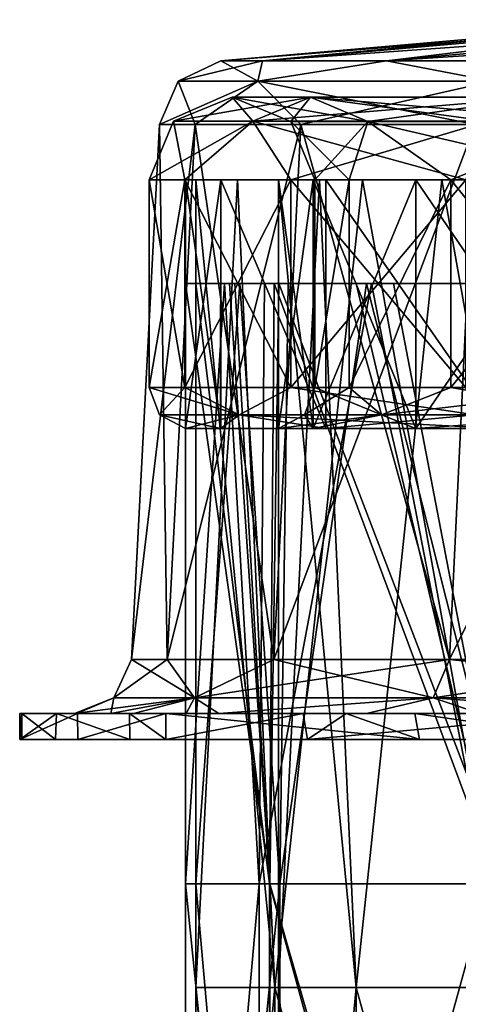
# Model space of a CAD drawing. Extents: x -207 to 207, y 0 to 988.
# Tile 43 of 144: x -207 to -186, y 527 to 574. Entities that reach past the tile are written whole.
import ezdxf

# ---------------------------------------------------------------- set-up
doc = ezdxf.new("R2010")
doc.units = 0
doc.header["$LTSCALE"] = 127.314815
for name, color, linetype in [('651', 7, 'CONTINUOUS'), ('652', 7, 'CONTINUOUS'), ('653', 7, 'CONTINUOUS'), ('654', 7, 'CONTINUOUS'), ('655', 7, 'CONTINUOUS'), ('656', 7, 'CONTINUOUS'), ('657', 7, 'CONTINUOUS'), ('658', 7, 'CONTINUOUS'), ('659', 7, 'CONTINUOUS'), ('660', 7, 'CONTINUOUS'), ('661', 7, 'CONTINUOUS'), ('662', 7, 'CONTINUOUS'), ('693', 7, 'CONTINUOUS'), ('694', 7, 'CONTINUOUS'), ('695', 7, 'CONTINUOUS'), ('697', 7, 'CONTINUOUS'), ('698', 7, 'CONTINUOUS'), ('714', 7, 'CONTINUOUS'), ('715', 7, 'CONTINUOUS'), ('716', 7, 'CONTINUOUS'), ('717', 7, 'CONTINUOUS'), ('718', 7, 'CONTINUOUS'), ('719', 7, 'CONTINUOUS'), ('720', 7, 'CONTINUOUS'), ('721', 7, 'CONTINUOUS'), ('722', 7, 'CONTINUOUS'), ('723', 7, 'CONTINUOUS'), ('724', 7, 'CONTINUOUS'), ('725', 7, 'CONTINUOUS'), ('726', 7, 'CONTINUOUS'), ('727', 7, 'CONTINUOUS'), ('728', 7, 'CONTINUOUS'), ('729', 7, 'CONTINUOUS'), ('735', 7, 'CONTINUOUS'), ('736', 7, 'CONTINUOUS')]:
    doc.layers.add(name, color=color, linetype=linetype)

msp = doc.modelspace()

# ---------------------------------------------------------------- linework, layer by layer
at = {"layer": '651', "color": 7, "linetype": 'CONTINUOUS'}
for points in [[(-207, 539.5), (-204.186, 539.5, -34.014), (-206.9, 539.5, 6.438), (-207, 539.5)], [(-206.9, 539.5, 6.438), (-204.186, 539.5, -34.014), (-168.678, 539.5, 6.364), (-206.9, 539.5, 6.438)], [(-206.9, 539.5, 6.438), (-168.678, 539.5, 6.364), (-205.275, 539.5, 26.664), (-206.9, 539.5, 6.438)], [(-205.275, 539.5, 26.664), (-168.678, 539.5, 6.364), (-201.68, 539.5, 46.627), (-205.275, 539.5, 26.664)], [(-204.186, 539.5, -34.014), (-165.725, 539.5, -33.771), (-168.678, 539.5, 6.364), (-204.186, 539.5, -34.014)], [(-165.725, 539.5, -33.771), (-204.186, 539.5, -34.014), (-193.108, 539.5, -74.554), (-165.725, 539.5, -33.771)], [(-193.108, 539.5, -74.554), (-204.186, 539.5, -34.014), (-199.945, 539.5, -53.581), (-193.108, 539.5, -74.554)], [(-201.68, 539.5, 46.627), (-168.678, 539.5, 6.364), (-164.355, 539.5, 46.499), (-201.68, 539.5, 46.627)], [(-201.68, 539.5, 46.627), (-164.355, 539.5, 46.499), (-199.947, 539.5, 53.574), (-201.68, 539.5, 46.627)], [(-199.947, 539.5, 53.574), (-164.355, 539.5, 46.499), (-187.706, 539.5, 87.266), (-199.947, 539.5, 53.574)], [(-153.22, 539.5, -73.907), (-165.725, 539.5, -33.771), (-193.108, 539.5, -74.554), (-153.22, 539.5, -73.907)], [(-153.22, 539.5, -73.907), (-193.108, 539.5, -74.554), (-172.235, 539.5, -114.821), (-153.22, 539.5, -73.907)], [(-172.235, 539.5, -114.821), (-193.108, 539.5, -74.554), (-179.264, 539.5, -103.506), (-172.235, 539.5, -114.821)], [(-187.706, 539.5, 87.266), (-164.355, 539.5, 46.499), (-149.003, 539.5, 86.634), (-187.706, 539.5, 87.266)], [(-187.706, 539.5, 87.266), (-149.003, 539.5, 86.634), (-179.268, 539.5, 103.499), (-187.706, 539.5, 87.266)]]:
    msp.add_3dface(points, dxfattribs=at)
at = {"layer": '652', "color": 7, "linetype": 'CONTINUOUS'}
for points in [[(-204.186, 539.5, -34.014), (-207, 539.5), (-204.216, 540.75, -33.835), (-204.186, 539.5, -34.014)], [(-204.216, 540.75, -33.835), (-207, 539.5), (-205.229, 540.75, -27.02), (-204.216, 540.75, -33.835)], [(-205.229, 540.75, -27.02), (-207, 539.5), (-207, 540.75), (-205.229, 540.75, -27.02)], [(-199.947, 540.75, -53.574), (-204.186, 539.5, -34.014), (-204.216, 540.75, -33.835), (-199.947, 540.75, -53.574)], [(-199.945, 539.5, -53.581), (-204.186, 539.5, -34.014), (-199.947, 540.75, -53.574), (-199.945, 539.5, -53.581)], [(-193.319, 540.75, -74.004), (-199.945, 539.5, -53.581), (-199.947, 540.75, -53.574), (-193.319, 540.75, -74.004)], [(-193.108, 539.5, -74.554), (-199.945, 539.5, -53.581), (-193.319, 540.75, -74.004), (-193.108, 539.5, -74.554)], [(-191.24, 540.75, -79.222), (-193.108, 539.5, -74.554), (-193.319, 540.75, -74.004), (-191.24, 540.75, -79.222)], [(-179.264, 539.5, -103.506), (-193.108, 539.5, -74.554), (-179.268, 540.75, -103.499), (-179.264, 539.5, -103.506)], [(-179.268, 540.75, -103.499), (-193.108, 539.5, -74.554), (-191.24, 540.75, -79.222), (-179.268, 540.75, -103.499)]]:
    msp.add_3dface(points, dxfattribs=at)
at = {"layer": '653', "color": 7, "linetype": 'CONTINUOUS'}
for points in [[(-207, 539.5), (-206.9, 539.5, 6.438), (-207, 540.75), (-207, 539.5)], [(-207, 540.75), (-206.9, 539.5, 6.438), (-206.901, 540.75, 6.386), (-207, 540.75)], [(-206.9, 539.5, 6.438), (-205.275, 539.5, 26.664), (-206.901, 540.75, 6.386), (-206.9, 539.5, 6.438)], [(-206.901, 540.75, 6.386), (-205.275, 539.5, 26.664), (-205.227, 540.75, 27.032), (-206.901, 540.75, 6.386)], [(-205.275, 539.5, 26.664), (-201.68, 539.5, 46.627), (-205.227, 540.75, 27.032), (-205.275, 539.5, 26.664)], [(-205.227, 540.75, 27.032), (-201.68, 539.5, 46.627), (-201.694, 540.75, 46.566), (-205.227, 540.75, 27.032)], [(-201.68, 539.5, 46.627), (-199.947, 539.5, 53.574), (-201.694, 540.75, 46.566), (-201.68, 539.5, 46.627)], [(-201.694, 540.75, 46.566), (-199.947, 539.5, 53.574), (-199.945, 540.75, 53.581), (-201.694, 540.75, 46.566)], [(-199.947, 539.5, 53.574), (-187.706, 539.5, 87.266), (-199.945, 540.75, 53.581), (-199.947, 539.5, 53.574)], [(-199.945, 540.75, 53.581), (-187.706, 539.5, 87.266), (-191.238, 540.75, 79.228), (-199.945, 540.75, 53.581)], [(-191.238, 540.75, 79.228), (-187.706, 539.5, 87.266), (-187.923, 540.75, 86.797), (-191.238, 540.75, 79.228)], [(-187.706, 539.5, 87.266), (-179.268, 539.5, 103.499), (-187.923, 540.75, 86.797), (-187.706, 539.5, 87.266)], [(-187.923, 540.75, 86.797), (-179.268, 539.5, 103.499), (-179.264, 540.75, 103.506), (-187.923, 540.75, 86.797)]]:
    msp.add_3dface(points, dxfattribs=at)
at = {"layer": '654', "color": 7, "linetype": 'CONTINUOUS'}
for points in [[(-205.229, 540.75, -27.02), (-207, 540.75), (-206.901, 540.75, 6.386), (-205.229, 540.75, -27.02)], [(-205.229, 540.75, -27.02), (-206.901, 540.75, 6.386), (-204.348, 540.75), (-205.229, 540.75, -27.02)], [(-206.901, 540.75, 6.386), (-205.227, 540.75, 27.032), (-204.246, 540.75, 6.438), (-206.901, 540.75, 6.386)], [(-206.901, 540.75, 6.386), (-204.246, 540.75, 6.438), (-204.348, 540.75), (-206.901, 540.75, 6.386)], [(-204.216, 540.75, -33.835), (-205.229, 540.75, -27.02), (-204.348, 540.75), (-204.216, 540.75, -33.835)], [(-205.227, 540.75, 27.032), (-201.694, 540.75, 46.566), (-202.601, 540.75, 26.662), (-205.227, 540.75, 27.032)], [(-204.246, 540.75, 6.438), (-205.227, 540.75, 27.032), (-202.601, 540.75, 26.662), (-204.246, 540.75, 6.438)], [(-201.498, 540.75, -34.01), (-204.216, 540.75, -33.835), (-204.348, 540.75), (-201.498, 540.75, -34.01)], [(-199.947, 540.75, -53.574), (-204.216, 540.75, -33.835), (-201.498, 540.75, -34.01), (-199.947, 540.75, -53.574)], [(-201.694, 540.75, 46.566), (-198.959, 540.75, 46.617), (-202.601, 540.75, 26.662), (-201.694, 540.75, 46.566)], [(-201.694, 540.75, 46.566), (-199.945, 540.75, 53.581), (-198.959, 540.75, 46.617), (-201.694, 540.75, 46.566)], [(-199.947, 540.75, -53.574), (-201.498, 540.75, -34.01), (-197.383, 540.75, -52.896), (-199.947, 540.75, -53.574)], [(-193.319, 540.75, -74.004), (-199.947, 540.75, -53.574), (-197.383, 540.75, -52.896), (-193.319, 540.75, -74.004)], [(-199.945, 540.75, 53.581), (-191.238, 540.75, 79.228), (-197.385, 540.75, 52.889), (-199.945, 540.75, 53.581)], [(-198.959, 540.75, 46.617), (-199.945, 540.75, 53.581), (-197.385, 540.75, 52.889), (-198.959, 540.75, 46.617)], [(-191.238, 540.75, 79.228), (-187.923, 540.75, 86.797), (-197.385, 540.75, 52.889), (-191.238, 540.75, 79.228)], [(-187.923, 540.75, 86.797), (-184.79, 540.75, 87.239), (-197.385, 540.75, 52.889), (-187.923, 540.75, 86.797)], [(-190.261, 540.75, -74.558), (-193.319, 540.75, -74.004), (-197.383, 540.75, -52.896), (-190.261, 540.75, -74.558)], [(-191.24, 540.75, -79.222), (-193.319, 540.75, -74.004), (-190.261, 540.75, -74.558), (-191.24, 540.75, -79.222)], [(-179.268, 540.75, -103.499), (-191.24, 540.75, -79.222), (-190.261, 540.75, -74.558), (-179.268, 540.75, -103.499)], [(-179.268, 540.75, -103.499), (-190.261, 540.75, -74.558), (-176.965, 540.75, -102.182), (-179.268, 540.75, -103.499)], [(-187.923, 540.75, 86.797), (-179.264, 540.75, 103.506), (-184.79, 540.75, 87.239), (-187.923, 540.75, 86.797)]]:
    msp.add_3dface(points, dxfattribs=at)
at = {"layer": '655', "color": 7, "linetype": 'CONTINUOUS'}
for points in [[(-198.565, 541.505, -39.497), (-202.455, 541.505), (-199.877, 543.356, -26.314), (-198.565, 541.505, -39.497)], [(-202.455, 541.505), (-201.602, 543.356), (-199.877, 543.356, -26.314), (-202.455, 541.505)], [(-194.732, 543.356, -52.178), (-198.565, 541.505, -39.497), (-199.877, 543.356, -26.314), (-194.732, 543.356, -52.178)], [(-187.044, 541.505, -77.476), (-198.565, 541.505, -39.497), (-186.256, 543.356, -77.15), (-187.044, 541.505, -77.476)], [(-186.256, 543.356, -77.15), (-198.565, 541.505, -39.497), (-194.732, 543.356, -52.178), (-186.256, 543.356, -77.15)], [(-168.335, 541.505, -112.478), (-187.044, 541.505, -77.476), (-174.592, 543.356, -100.801), (-168.335, 541.505, -112.478)], [(-174.592, 543.356, -100.801), (-187.044, 541.505, -77.476), (-186.256, 543.356, -77.15), (-174.592, 543.356, -100.801)], [(-201.498, 540.75, -34.01), (-204.348, 540.75), (-198.565, 541.505, -39.497), (-201.498, 540.75, -34.01)], [(-198.565, 541.505, -39.497), (-204.348, 540.75), (-202.455, 541.505), (-198.565, 541.505, -39.497)], [(-197.383, 540.75, -52.896), (-201.498, 540.75, -34.01), (-198.565, 541.505, -39.497), (-197.383, 540.75, -52.896)], [(-187.044, 541.505, -77.476), (-197.383, 540.75, -52.896), (-198.565, 541.505, -39.497), (-187.044, 541.505, -77.476)], [(-190.261, 540.75, -74.558), (-197.383, 540.75, -52.896), (-187.044, 541.505, -77.476), (-190.261, 540.75, -74.558)], [(-176.965, 540.75, -102.182), (-190.261, 540.75, -74.558), (-187.044, 541.505, -77.476), (-176.965, 540.75, -102.182)], [(-168.335, 541.505, -112.478), (-176.965, 540.75, -102.182), (-187.044, 541.505, -77.476), (-168.335, 541.505, -112.478)]]:
    msp.add_3dface(points, dxfattribs=at)
at = {"layer": '656', "color": 7, "linetype": 'CONTINUOUS'}
for points in [[(-201.602, 543.356), (-202.455, 541.505), (-198.565, 541.505, 39.497), (-201.602, 543.356)], [(-201.602, 543.356), (-198.565, 541.505, 39.497), (-199.877, 543.356, 26.314), (-201.602, 543.356)], [(-199.877, 543.356, 26.314), (-198.565, 541.505, 39.497), (-194.732, 543.356, 52.178), (-199.877, 543.356, 26.314)], [(-198.565, 541.505, 39.497), (-187.044, 541.505, 77.476), (-194.732, 543.356, 52.178), (-198.565, 541.505, 39.497)], [(-194.732, 543.356, 52.178), (-187.044, 541.505, 77.476), (-186.256, 543.356, 77.15), (-194.732, 543.356, 52.178)], [(-187.044, 541.505, 77.476), (-168.335, 541.505, 112.478), (-186.256, 543.356, 77.15), (-187.044, 541.505, 77.476)], [(-186.256, 543.356, 77.15), (-168.335, 541.505, 112.478), (-174.592, 543.356, 100.801), (-186.256, 543.356, 77.15)], [(-204.348, 540.75), (-204.246, 540.75, 6.438), (-202.455, 541.505), (-204.348, 540.75)], [(-204.246, 540.75, 6.438), (-202.601, 540.75, 26.662), (-202.455, 541.505), (-204.246, 540.75, 6.438)], [(-202.601, 540.75, 26.662), (-198.959, 540.75, 46.617), (-198.565, 541.505, 39.497), (-202.601, 540.75, 26.662)], [(-202.455, 541.505), (-202.601, 540.75, 26.662), (-198.565, 541.505, 39.497), (-202.455, 541.505)], [(-198.959, 540.75, 46.617), (-197.385, 540.75, 52.889), (-198.565, 541.505, 39.497), (-198.959, 540.75, 46.617)], [(-198.565, 541.505, 39.497), (-197.385, 540.75, 52.889), (-187.044, 541.505, 77.476), (-198.565, 541.505, 39.497)], [(-197.385, 540.75, 52.889), (-184.79, 540.75, 87.239), (-187.044, 541.505, 77.476), (-197.385, 540.75, 52.889)], [(-184.79, 540.75, 87.239), (-176.97, 540.75, 102.175), (-187.044, 541.505, 77.476), (-184.79, 540.75, 87.239)], [(-187.044, 541.505, 77.476), (-176.97, 540.75, 102.175), (-168.335, 541.505, 112.478), (-187.044, 541.505, 77.476)]]:
    msp.add_3dface(points, dxfattribs=at)
at = {"layer": '657', "color": 7, "linetype": 'CONTINUOUS'}
for points in [[(-201.602, 543.356), (-199.877, 543.356, 26.314), (-200.248, 569.178), (-201.602, 543.356)], [(-200.248, 569.178), (-199.877, 543.356, 26.314), (-198.535, 569.178, 26.138), (-200.248, 569.178)], [(-199.877, 543.356, 26.314), (-194.732, 543.356, 52.178), (-198.535, 569.178, 26.138), (-199.877, 543.356, 26.314)], [(-198.535, 569.178, 26.138), (-194.732, 543.356, 52.178), (-193.425, 569.178, 51.828), (-198.535, 569.178, 26.138)], [(-194.732, 543.356, 52.178), (-186.256, 543.356, 77.15), (-193.425, 569.178, 51.828), (-194.732, 543.356, 52.178)], [(-193.425, 569.178, 51.828), (-186.256, 543.356, 77.15), (-185.005, 569.178, 76.632), (-193.425, 569.178, 51.828)], [(-186.256, 543.356, 77.15), (-174.592, 543.356, 100.801), (-185.005, 569.178, 76.632), (-186.256, 543.356, 77.15)]]:
    msp.add_3dface(points, dxfattribs=at)
at = {"layer": '658', "color": 7, "linetype": 'CONTINUOUS'}
for points in [[(-199.877, 543.356, -26.314), (-201.602, 543.356), (-198.535, 569.178, -26.138), (-199.877, 543.356, -26.314)], [(-201.602, 543.356), (-200.248, 569.178), (-198.535, 569.178, -26.138), (-201.602, 543.356)], [(-194.732, 543.356, -52.178), (-199.877, 543.356, -26.314), (-193.425, 569.178, -51.828), (-194.732, 543.356, -52.178)], [(-193.425, 569.178, -51.828), (-199.877, 543.356, -26.314), (-198.535, 569.178, -26.138), (-193.425, 569.178, -51.828)], [(-186.256, 543.356, -77.15), (-194.732, 543.356, -52.178), (-185.005, 569.178, -76.632), (-186.256, 543.356, -77.15)], [(-185.005, 569.178, -76.632), (-194.732, 543.356, -52.178), (-193.425, 569.178, -51.828), (-185.005, 569.178, -76.632)], [(-174.592, 543.356, -100.801), (-186.256, 543.356, -77.15), (-173.42, 569.178, -100.124), (-174.592, 543.356, -100.801)], [(-173.42, 569.178, -100.124), (-186.256, 543.356, -77.15), (-185.005, 569.178, -76.632), (-173.42, 569.178, -100.124)]]:
    msp.add_3dface(points, dxfattribs=at)
at = {"layer": '659', "color": 7, "linetype": 'CONTINUOUS'}
for points in [[(-195.51, 571.265, -38.889), (-199.341, 571.265), (-195.278, 572.245, -28.077), (-195.51, 571.265, -38.889)], [(-199.341, 571.265), (-197.286, 572.245), (-195.278, 572.245, -28.077), (-199.341, 571.265)], [(-184.167, 571.265, -76.284), (-195.51, 571.265, -38.889), (-189.295, 572.245, -55.582), (-184.167, 571.265, -76.284)], [(-189.295, 572.245, -55.582), (-195.51, 571.265, -38.889), (-195.278, 572.245, -28.077), (-189.295, 572.245, -55.582)], [(-179.458, 572.245, -81.956), (-184.167, 571.265, -76.284), (-189.295, 572.245, -55.582), (-179.458, 572.245, -81.956)], [(-198.535, 569.178, -26.138), (-200.248, 569.178), (-195.51, 571.265, -38.889), (-198.535, 569.178, -26.138)], [(-195.51, 571.265, -38.889), (-200.248, 569.178), (-199.341, 571.265), (-195.51, 571.265, -38.889)], [(-193.425, 569.178, -51.828), (-198.535, 569.178, -26.138), (-195.51, 571.265, -38.889), (-193.425, 569.178, -51.828)], [(-184.167, 571.265, -76.284), (-193.425, 569.178, -51.828), (-195.51, 571.265, -38.889), (-184.167, 571.265, -76.284)], [(-185.005, 569.178, -76.632), (-193.425, 569.178, -51.828), (-184.167, 571.265, -76.284), (-185.005, 569.178, -76.632)]]:
    msp.add_3dface(points, dxfattribs=at)
at = {"layer": '660', "color": 7, "linetype": 'CONTINUOUS'}
for points in [[(-197.286, 572.245), (-199.341, 571.265), (-195.51, 571.265, 38.889), (-197.286, 572.245)], [(-197.286, 572.245), (-195.51, 571.265, 38.889), (-195.278, 572.245, 28.077), (-197.286, 572.245)], [(-195.51, 571.265, 38.889), (-184.167, 571.265, 76.284), (-189.295, 572.245, 55.582), (-195.51, 571.265, 38.889)], [(-195.278, 572.245, 28.077), (-195.51, 571.265, 38.889), (-189.295, 572.245, 55.582), (-195.278, 572.245, 28.077)], [(-189.295, 572.245, 55.582), (-184.167, 571.265, 76.284), (-179.458, 572.245, 81.956), (-189.295, 572.245, 55.582)], [(-200.248, 569.178), (-198.535, 569.178, 26.138), (-199.341, 571.265), (-200.248, 569.178)], [(-199.341, 571.265), (-198.535, 569.178, 26.138), (-195.51, 571.265, 38.889), (-199.341, 571.265)], [(-198.535, 569.178, 26.138), (-193.425, 569.178, 51.828), (-195.51, 571.265, 38.889), (-198.535, 569.178, 26.138)], [(-193.425, 569.178, 51.828), (-185.005, 569.178, 76.632), (-195.51, 571.265, 38.889), (-193.425, 569.178, 51.828)], [(-195.51, 571.265, 38.889), (-185.005, 569.178, 76.632), (-184.167, 571.265, 76.284), (-195.51, 571.265, 38.889)]]:
    msp.add_3dface(points, dxfattribs=at)
at = {"layer": '661', "color": 7, "linetype": 'CONTINUOUS'}
for points in [[(-197.286, 572.245), (-195.278, 572.245, 28.077), (-174.586, 574.231), (-197.286, 572.245)], [(-195.278, 572.245, 28.077), (-189.295, 572.245, 55.582), (-172.809, 574.231, 24.846), (-195.278, 572.245, 28.077)], [(-174.586, 574.231), (-195.278, 572.245, 28.077), (-172.809, 574.231, 24.846), (-174.586, 574.231)], [(-189.295, 572.245, 55.582), (-179.458, 572.245, 81.956), (-167.514, 574.231, 49.187), (-189.295, 572.245, 55.582)], [(-172.809, 574.231, 24.846), (-189.295, 572.245, 55.582), (-167.514, 574.231, 49.187), (-172.809, 574.231, 24.846)]]:
    msp.add_3dface(points, dxfattribs=at)
at = {"layer": '662', "color": 7, "linetype": 'CONTINUOUS'}
for points in [[(-195.278, 572.245, -28.077), (-197.286, 572.245), (-172.809, 574.231, -24.846), (-195.278, 572.245, -28.077)], [(-197.286, 572.245), (-174.586, 574.231), (-172.809, 574.231, -24.846), (-197.286, 572.245)], [(-189.295, 572.245, -55.582), (-195.278, 572.245, -28.077), (-167.514, 574.231, -49.187), (-189.295, 572.245, -55.582)], [(-167.514, 574.231, -49.187), (-195.278, 572.245, -28.077), (-172.809, 574.231, -24.846), (-167.514, 574.231, -49.187)], [(-179.458, 572.245, -81.956), (-189.295, 572.245, -55.582), (-158.809, 574.231, -72.526), (-179.458, 572.245, -81.956)], [(-158.809, 574.231, -72.526), (-189.295, 572.245, -55.582), (-167.514, 574.231, -49.187), (-158.809, 574.231, -72.526)]]:
    msp.add_3dface(points, dxfattribs=at)
at = {"layer": '693', "linetype": 'CONTINUOUS'}
for points in [[(-198.5, 566.5), (-196.477, 566.5, 28.264), (-194.5, 566.5), (-198.5, 566.5)], [(-196.479, 566.5, -28.254), (-198.5, 566.5), (-192.518, 566.5, -27.695), (-196.479, 566.5, -28.254)], [(-192.518, 566.5, -27.695), (-198.5, 566.5), (-194.5, 566.5), (-192.518, 566.5, -27.695)], [(-190.458, 566.5, -55.928), (-196.479, 566.5, -28.254), (-186.618, 566.5, -54.809), (-190.458, 566.5, -55.928)], [(-186.618, 566.5, -54.809), (-196.479, 566.5, -28.254), (-192.518, 566.5, -27.695), (-186.618, 566.5, -54.809)], [(-196.477, 566.5, 28.264), (-190.456, 566.5, 55.934), (-186.62, 566.5, 54.803), (-196.477, 566.5, 28.264)], [(-194.5, 566.5), (-196.477, 566.5, 28.264), (-192.52, 566.5, 27.685), (-194.5, 566.5)], [(-192.52, 566.5, 27.685), (-196.477, 566.5, 28.264), (-186.62, 566.5, 54.803), (-192.52, 566.5, 27.685)], [(-180.557, 566.5, -82.47), (-190.458, 566.5, -55.928), (-176.915, 566.5, -80.816), (-180.557, 566.5, -82.47)], [(-176.915, 566.5, -80.816), (-190.458, 566.5, -55.928), (-186.618, 566.5, -54.809), (-176.915, 566.5, -80.816)], [(-190.456, 566.5, 55.934), (-180.555, 566.5, 82.476), (-176.918, 566.5, 80.81), (-190.456, 566.5, 55.934)], [(-186.62, 566.5, 54.803), (-190.456, 566.5, 55.934), (-176.918, 566.5, 80.81), (-186.62, 566.5, 54.803)]]:
    msp.add_3dface(points, dxfattribs=at)
at = {"layer": '694', "linetype": 'CONTINUOUS'}
for points in [[(-192.518, 566.5, -27.695), (-194.5, 566.5), (-190.763, 527.542, -37.945), (-192.518, 566.5, -27.695)], [(-190.763, 527.542, -37.945), (-194.5, 566.5), (-194.5, 527.542), (-190.763, 527.542, -37.945)], [(-186.618, 566.5, -54.809), (-192.518, 566.5, -27.695), (-190.763, 527.542, -37.945), (-186.618, 566.5, -54.809)], [(-179.695, 527.542, -74.432), (-186.618, 566.5, -54.809), (-190.763, 527.542, -37.945), (-179.695, 527.542, -74.432)], [(-176.915, 566.5, -80.816), (-186.618, 566.5, -54.809), (-179.695, 527.542, -74.432), (-176.915, 566.5, -80.816)], [(-190.763, 527.542, -37.945), (-194.5, 527.542), (-190.763, 487.407, -37.945), (-190.763, 527.542, -37.945)], [(-194.5, 527.542), (-194.5, 487.407), (-190.763, 487.407, -37.945), (-194.5, 527.542)], [(-179.695, 527.542, -74.432), (-190.763, 527.542, -37.945), (-179.695, 487.407, -74.432), (-179.695, 527.542, -74.432)], [(-190.763, 527.542, -37.945), (-190.763, 487.407, -37.945), (-179.695, 487.407, -74.432), (-190.763, 527.542, -37.945)]]:
    msp.add_3dface(points, dxfattribs=at)
at = {"layer": '695', "linetype": 'CONTINUOUS'}
for points in [[(-194.5, 566.5), (-192.52, 566.5, 27.685), (-194.5, 527.542), (-194.5, 566.5)], [(-194.5, 527.542), (-192.52, 566.5, 27.685), (-190.763, 527.542, 37.945), (-194.5, 527.542)], [(-192.52, 566.5, 27.685), (-186.62, 566.5, 54.803), (-190.763, 527.542, 37.945), (-192.52, 566.5, 27.685)], [(-190.763, 527.542, 37.945), (-186.62, 566.5, 54.803), (-179.695, 527.542, 74.432), (-190.763, 527.542, 37.945)], [(-186.62, 566.5, 54.803), (-176.918, 566.5, 80.81), (-179.695, 527.542, 74.432), (-186.62, 566.5, 54.803)], [(-194.5, 487.407), (-194.5, 527.542), (-190.763, 527.542, 37.945), (-194.5, 487.407)], [(-194.5, 487.407), (-190.763, 527.542, 37.945), (-190.763, 487.407, 37.945), (-194.5, 487.407)], [(-190.763, 527.542, 37.945), (-179.695, 527.542, 74.432), (-190.763, 487.407, 37.945), (-190.763, 527.542, 37.945)], [(-179.695, 527.542, 74.432), (-179.695, 487.407, 74.432), (-190.763, 487.407, 37.945), (-179.695, 527.542, 74.432)]]:
    msp.add_3dface(points, dxfattribs=at)
at = {"layer": '697', "linetype": 'CONTINUOUS'}
for points in [[(-196.477, 566.5, 28.264), (-198.5, 566.5), (-194.686, 527.542, 38.725), (-196.477, 566.5, 28.264)], [(-194.686, 527.542, 38.725), (-198.5, 566.5), (-198.5, 527.542), (-194.686, 527.542, 38.725)], [(-190.456, 566.5, 55.934), (-196.477, 566.5, 28.264), (-194.686, 527.542, 38.725), (-190.456, 566.5, 55.934)], [(-183.39, 527.542, 75.963), (-190.456, 566.5, 55.934), (-194.686, 527.542, 38.725), (-183.39, 527.542, 75.963)], [(-180.555, 566.5, 82.476), (-190.456, 566.5, 55.934), (-183.39, 527.542, 75.963), (-180.555, 566.5, 82.476)], [(-194.686, 527.542, 38.725), (-198.5, 527.542), (-194.686, 487.407, 38.725), (-194.686, 527.542, 38.725)], [(-198.5, 527.542), (-198.5, 487.407), (-194.686, 487.407, 38.725), (-198.5, 527.542)], [(-183.39, 527.542, 75.963), (-194.686, 527.542, 38.725), (-183.39, 487.407, 75.963), (-183.39, 527.542, 75.963)], [(-194.686, 527.542, 38.725), (-194.686, 487.407, 38.725), (-183.39, 487.407, 75.963), (-194.686, 527.542, 38.725)]]:
    msp.add_3dface(points, dxfattribs=at)
at = {"layer": '698', "linetype": 'CONTINUOUS'}
for points in [[(-198.5, 566.5), (-196.479, 566.5, -28.254), (-198.5, 527.542), (-198.5, 566.5)], [(-198.5, 527.542), (-196.479, 566.5, -28.254), (-194.686, 527.542, -38.725), (-198.5, 527.542)], [(-196.479, 566.5, -28.254), (-190.458, 566.5, -55.928), (-194.686, 527.542, -38.725), (-196.479, 566.5, -28.254)], [(-194.686, 527.542, -38.725), (-190.458, 566.5, -55.928), (-183.39, 527.542, -75.963), (-194.686, 527.542, -38.725)], [(-190.458, 566.5, -55.928), (-180.557, 566.5, -82.47), (-183.39, 527.542, -75.963), (-190.458, 566.5, -55.928)], [(-198.5, 487.407), (-198.5, 527.542), (-194.686, 527.542, -38.725), (-198.5, 487.407)], [(-198.5, 487.407), (-194.686, 527.542, -38.725), (-194.686, 487.407, -38.725), (-198.5, 487.407)], [(-194.686, 527.542, -38.725), (-183.39, 527.542, -75.963), (-194.686, 487.407, -38.725), (-194.686, 527.542, -38.725)], [(-183.39, 527.542, -75.963), (-183.39, 487.407, -75.963), (-194.686, 487.407, -38.725), (-183.39, 527.542, -75.963)]]:
    msp.add_3dface(points, dxfattribs=at)
at = {"layer": '714', "color": 7, "linetype": 'CONTINUOUS'}
for points in [[(-191.101, 556.484, 25.158), (-192.75, 556.484), (-191.101, 566.5, 25.159), (-191.101, 556.484, 25.158)], [(-191.101, 566.5, 25.159), (-192.75, 556.484), (-192.75, 566.5), (-191.101, 566.5, 25.159)], [(-186.182, 556.484, 49.886), (-191.101, 556.484, 25.158), (-186.182, 566.5, 49.887), (-186.182, 556.484, 49.886)], [(-186.182, 566.5, 49.887), (-191.101, 556.484, 25.158), (-191.101, 566.5, 25.159), (-186.182, 566.5, 49.887)], [(-178.078, 556.484, 73.761), (-186.182, 556.484, 49.886), (-186.182, 566.5, 49.887), (-178.078, 556.484, 73.761)], [(-178.078, 566.5, 73.762), (-178.078, 556.484, 73.761), (-186.182, 566.5, 49.887), (-178.078, 566.5, 73.762)]]:
    msp.add_3dface(points, dxfattribs=at)
at = {"layer": '715', "color": 7, "linetype": 'CONTINUOUS'}
for points in [[(-192.75, 566.5), (-192.75, 556.484), (-192.75, 556.484, -0.011), (-192.75, 566.5)], [(-191.101, 566.5, -25.159), (-192.75, 566.5), (-192.75, 556.484, -0.011), (-191.101, 566.5, -25.159)], [(-191.1, 556.484, -25.17), (-191.101, 566.5, -25.159), (-192.75, 556.484, -0.011), (-191.1, 556.484, -25.17)], [(-186.182, 566.5, -49.887), (-191.101, 566.5, -25.159), (-191.1, 556.484, -25.17), (-186.182, 566.5, -49.887)], [(-186.18, 556.484, -49.897), (-186.182, 566.5, -49.887), (-191.1, 556.484, -25.17), (-186.18, 556.484, -49.897)], [(-178.078, 566.5, -73.762), (-186.182, 566.5, -49.887), (-186.18, 556.484, -49.897), (-178.078, 566.5, -73.762)], [(-178.074, 556.484, -73.771), (-178.078, 566.5, -73.762), (-186.18, 556.484, -49.897), (-178.074, 556.484, -73.771)]]:
    msp.add_3dface(points, dxfattribs=at)
at = {"layer": '716', "color": 7, "linetype": 'CONTINUOUS'}
for points in [[(-196.747, 570.5), (-192.966, 570.5, -38.383), (-199.578, 569.328), (-196.747, 570.5)], [(-199.578, 569.328), (-192.966, 570.5, -38.383), (-195.744, 569.328, -38.936), (-199.578, 569.328)], [(-193.917, 569.324), (-190.191, 569.324, -37.831), (-196.747, 570.5), (-193.917, 569.324)], [(-196.747, 570.5), (-190.191, 569.324, -37.831), (-192.966, 570.5, -38.383), (-196.747, 570.5)], [(-192.966, 570.5, -38.383), (-181.77, 570.5, -75.292), (-195.744, 569.328, -38.936), (-192.966, 570.5, -38.383)], [(-195.744, 569.328, -38.936), (-181.77, 570.5, -75.292), (-184.386, 569.328, -76.375), (-195.744, 569.328, -38.936)], [(-190.191, 569.324, -37.831), (-179.156, 569.324, -74.209), (-192.966, 570.5, -38.383), (-190.191, 569.324, -37.831)], [(-192.966, 570.5, -38.383), (-179.156, 569.324, -74.209), (-181.77, 570.5, -75.292), (-192.966, 570.5, -38.383)], [(-199.578, 569.328), (-195.744, 569.328, -38.936), (-200.75, 566.5), (-199.578, 569.328)], [(-200.75, 566.5), (-195.744, 569.328, -38.936), (-199.033, 566.5, -26.203), (-200.75, 566.5)], [(-199.033, 566.5, -26.203), (-195.744, 569.328, -38.936), (-193.91, 566.5, -51.958), (-199.033, 566.5, -26.203)], [(-195.744, 569.328, -38.936), (-184.386, 569.328, -76.375), (-193.91, 566.5, -51.958), (-195.744, 569.328, -38.936)], [(-192.75, 566.5), (-191.101, 566.5, -25.159), (-193.917, 569.324), (-192.75, 566.5)], [(-193.917, 569.324), (-191.101, 566.5, -25.159), (-190.191, 569.324, -37.831), (-193.917, 569.324)], [(-193.91, 566.5, -51.958), (-184.386, 569.328, -76.375), (-185.469, 566.5, -76.824), (-193.91, 566.5, -51.958)], [(-191.101, 566.5, -25.159), (-186.182, 566.5, -49.887), (-190.191, 569.324, -37.831), (-191.101, 566.5, -25.159)], [(-186.182, 566.5, -49.887), (-178.078, 566.5, -73.762), (-190.191, 569.324, -37.831), (-186.182, 566.5, -49.887)], [(-190.191, 569.324, -37.831), (-178.078, 566.5, -73.762), (-179.156, 569.324, -74.209), (-190.191, 569.324, -37.831)]]:
    msp.add_3dface(points, dxfattribs=at)
at = {"layer": '717', "color": 7, "linetype": 'CONTINUOUS'}
for points in [[(-196.747, 570.5), (-199.578, 569.328), (-195.744, 569.328, 38.936), (-196.747, 570.5)], [(-193.917, 569.324), (-196.747, 570.5), (-192.966, 570.5, 38.383), (-193.917, 569.324)], [(-192.966, 570.5, 38.383), (-196.747, 570.5), (-195.744, 569.328, 38.936), (-192.966, 570.5, 38.383)], [(-184.386, 569.328, 76.375), (-192.966, 570.5, 38.383), (-195.744, 569.328, 38.936), (-184.386, 569.328, 76.375)], [(-190.191, 569.324, 37.831), (-193.917, 569.324), (-192.966, 570.5, 38.383), (-190.191, 569.324, 37.831)], [(-181.77, 570.5, 75.292), (-190.191, 569.324, 37.831), (-192.966, 570.5, 38.383), (-181.77, 570.5, 75.292)], [(-181.77, 570.5, 75.292), (-192.966, 570.5, 38.383), (-184.386, 569.328, 76.375), (-181.77, 570.5, 75.292)], [(-179.156, 569.324, 74.209), (-190.191, 569.324, 37.831), (-181.77, 570.5, 75.292), (-179.156, 569.324, 74.209)], [(-199.578, 569.328), (-200.75, 566.5), (-199.033, 566.5, 26.203), (-199.578, 569.328)], [(-195.744, 569.328, 38.936), (-199.578, 569.328), (-199.033, 566.5, 26.203), (-195.744, 569.328, 38.936)], [(-193.91, 566.5, 51.958), (-195.744, 569.328, 38.936), (-199.033, 566.5, 26.203), (-193.91, 566.5, 51.958)], [(-184.386, 569.328, 76.375), (-195.744, 569.328, 38.936), (-185.469, 566.5, 76.824), (-184.386, 569.328, 76.375)], [(-185.469, 566.5, 76.824), (-195.744, 569.328, 38.936), (-193.91, 566.5, 51.958), (-185.469, 566.5, 76.824)], [(-192.75, 566.5), (-193.917, 569.324), (-190.191, 569.324, 37.831), (-192.75, 566.5)], [(-191.101, 566.5, 25.159), (-192.75, 566.5), (-190.191, 569.324, 37.831), (-191.101, 566.5, 25.159)], [(-186.182, 566.5, 49.887), (-191.101, 566.5, 25.159), (-190.191, 569.324, 37.831), (-186.182, 566.5, 49.887)], [(-179.156, 569.324, 74.209), (-186.182, 566.5, 49.887), (-190.191, 569.324, 37.831), (-179.156, 569.324, 74.209)], [(-178.078, 566.5, 73.762), (-186.182, 566.5, 49.887), (-179.156, 569.324, 74.209), (-178.078, 566.5, 73.762)]]:
    msp.add_3dface(points, dxfattribs=at)
at = {"layer": '718', "color": 7, "linetype": 'CONTINUOUS'}
for points in [[(-199.033, 566.5, 26.203), (-200.75, 566.5), (-199.033, 556.484, 26.203), (-199.033, 566.5, 26.203)], [(-199.033, 556.484, 26.203), (-200.75, 566.5), (-200.75, 556.484), (-199.033, 556.484, 26.203)], [(-193.91, 566.5, 51.958), (-199.033, 566.5, 26.203), (-193.91, 556.484, 51.957), (-193.91, 566.5, 51.958)], [(-193.91, 556.484, 51.957), (-199.033, 566.5, 26.203), (-199.033, 556.484, 26.203), (-193.91, 556.484, 51.957)], [(-185.469, 566.5, 76.824), (-193.91, 566.5, 51.958), (-185.469, 556.484, 76.822), (-185.469, 566.5, 76.824)], [(-185.469, 556.484, 76.822), (-193.91, 566.5, 51.958), (-193.91, 556.484, 51.957), (-185.469, 556.484, 76.822)]]:
    msp.add_3dface(points, dxfattribs=at)
at = {"layer": '719', "color": 7, "linetype": 'CONTINUOUS'}
for points in [[(-200.75, 566.5), (-199.033, 566.5, -26.203), (-200.75, 556.484), (-200.75, 566.5)], [(-200.75, 556.484), (-199.033, 566.5, -26.203), (-200.75, 556.484, -0.011), (-200.75, 556.484)], [(-200.75, 556.484, -0.011), (-199.033, 566.5, -26.203), (-199.031, 556.484, -26.214), (-200.75, 556.484, -0.011)], [(-199.033, 566.5, -26.203), (-193.91, 566.5, -51.958), (-199.031, 556.484, -26.214), (-199.033, 566.5, -26.203)], [(-199.031, 556.484, -26.214), (-193.91, 566.5, -51.958), (-193.907, 556.484, -51.968), (-199.031, 556.484, -26.214)], [(-193.91, 566.5, -51.958), (-185.469, 566.5, -76.824), (-193.907, 556.484, -51.968), (-193.91, 566.5, -51.958)], [(-193.907, 556.484, -51.968), (-185.469, 566.5, -76.824), (-185.465, 556.484, -76.833), (-193.907, 556.484, -51.968)]]:
    msp.add_3dface(points, dxfattribs=at)
at = {"layer": '720', "color": 7, "linetype": 'CONTINUOUS'}
for points in [[(-200.75, 556.484), (-200.75, 556.484, -0.011), (-200.25, 555.161), (-200.75, 556.484)], [(-200.75, 556.484, -0.011), (-199.031, 556.484, -26.214), (-200.25, 555.161), (-200.75, 556.484, -0.011)], [(-200.25, 555.161), (-199.031, 556.484, -26.214), (-196.402, 555.161, -39.067), (-200.25, 555.161)], [(-199.031, 556.484, -26.214), (-193.907, 556.484, -51.968), (-196.402, 555.161, -39.067), (-199.031, 556.484, -26.214)], [(-196.402, 555.161, -39.067), (-193.907, 556.484, -51.968), (-185.007, 555.161, -76.632), (-196.402, 555.161, -39.067)], [(-193.907, 556.484, -51.968), (-185.465, 556.484, -76.833), (-185.007, 555.161, -76.632), (-193.907, 556.484, -51.968)], [(-200.25, 555.161), (-196.402, 555.161, -39.067), (-199, 554.5), (-200.25, 555.161)], [(-199, 554.5), (-196.402, 555.161, -39.067), (-199, 554.5, -0.011), (-199, 554.5)], [(-199, 554.5, -0.011), (-196.402, 555.161, -39.067), (-197.296, 554.5, -25.985), (-199, 554.5, -0.011)], [(-197.296, 554.5, -25.985), (-196.402, 555.161, -39.067), (-192.217, 554.5, -51.515), (-197.296, 554.5, -25.985)], [(-196.402, 555.161, -39.067), (-185.007, 555.161, -76.632), (-192.217, 554.5, -51.515), (-196.402, 555.161, -39.067)], [(-192.217, 554.5, -51.515), (-185.007, 555.161, -76.632), (-183.848, 554.5, -76.163), (-192.217, 554.5, -51.515)]]:
    msp.add_3dface(points, dxfattribs=at)
at = {"layer": '721', "color": 7, "linetype": 'CONTINUOUS'}
for points in [[(-199.033, 556.484, 26.203), (-200.75, 556.484), (-196.402, 555.161, 39.067), (-199.033, 556.484, 26.203)], [(-200.75, 556.484), (-200.25, 555.161), (-196.402, 555.161, 39.067), (-200.75, 556.484)], [(-193.91, 556.484, 51.957), (-199.033, 556.484, 26.203), (-196.402, 555.161, 39.067), (-193.91, 556.484, 51.957)], [(-185.007, 555.161, 76.632), (-193.91, 556.484, 51.957), (-196.402, 555.161, 39.067), (-185.007, 555.161, 76.632)], [(-185.469, 556.484, 76.822), (-193.91, 556.484, 51.957), (-185.007, 555.161, 76.632), (-185.469, 556.484, 76.822)], [(-200.25, 555.161), (-199, 554.5), (-197.298, 554.5, 25.974), (-200.25, 555.161)], [(-196.402, 555.161, 39.067), (-200.25, 555.161), (-197.298, 554.5, 25.974), (-196.402, 555.161, 39.067)], [(-192.219, 554.5, 51.504), (-196.402, 555.161, 39.067), (-197.298, 554.5, 25.974), (-192.219, 554.5, 51.504)], [(-185.007, 555.161, 76.632), (-196.402, 555.161, 39.067), (-183.853, 554.5, 76.153), (-185.007, 555.161, 76.632)], [(-183.853, 554.5, 76.153), (-196.402, 555.161, 39.067), (-192.219, 554.5, 51.504), (-183.853, 554.5, 76.153)]]:
    msp.add_3dface(points, dxfattribs=at)
at = {"layer": '722', "color": 7, "linetype": 'CONTINUOUS'}
for points in [[(-197.298, 554.5, 25.974), (-199, 554.5), (-197.297, 566.5, 25.977), (-197.298, 554.5, 25.974)], [(-197.297, 566.5, 25.977), (-199, 554.5), (-199, 566.5), (-197.297, 566.5, 25.977)], [(-192.219, 554.5, 51.504), (-197.298, 554.5, 25.974), (-197.297, 566.5, 25.977), (-192.219, 554.5, 51.504)], [(-192.219, 566.5, 51.505), (-192.219, 554.5, 51.504), (-197.297, 566.5, 25.977), (-192.219, 566.5, 51.505)], [(-183.853, 554.5, 76.153), (-192.219, 554.5, 51.504), (-192.219, 566.5, 51.505), (-183.853, 554.5, 76.153)], [(-183.847, 566.5, 76.166), (-183.853, 554.5, 76.153), (-192.219, 566.5, 51.505), (-183.847, 566.5, 76.166)]]:
    msp.add_3dface(points, dxfattribs=at)
at = {"layer": '723', "color": 7, "linetype": 'CONTINUOUS'}
for points in [[(-199, 554.5), (-199, 554.5, -0.011), (-199, 566.5), (-199, 554.5)], [(-199, 554.5, -0.011), (-197.296, 554.5, -25.985), (-199, 566.5), (-199, 554.5, -0.011)], [(-199, 566.5), (-197.296, 554.5, -25.985), (-197.296, 566.5, -25.989), (-199, 566.5)], [(-197.296, 554.5, -25.985), (-192.217, 554.5, -51.515), (-197.296, 566.5, -25.989), (-197.296, 554.5, -25.985)], [(-197.296, 566.5, -25.989), (-192.217, 554.5, -51.515), (-192.217, 566.5, -51.513), (-197.296, 566.5, -25.989)], [(-192.217, 554.5, -51.515), (-183.848, 554.5, -76.163), (-192.217, 566.5, -51.513), (-192.217, 554.5, -51.515)], [(-192.217, 566.5, -51.513), (-183.848, 554.5, -76.163), (-183.844, 566.5, -76.172), (-192.217, 566.5, -51.513)]]:
    msp.add_3dface(points, dxfattribs=at)
at = {"layer": '724', "color": 7, "linetype": 'CONTINUOUS'}
for points in [[(-197.297, 566.5, 25.977), (-199, 566.5), (-192.834, 566.5, 25.401), (-197.297, 566.5, 25.977)], [(-199, 566.5), (-197.296, 566.5, -25.989), (-194.5, 566.5), (-199, 566.5)], [(-192.834, 566.5, 25.401), (-199, 566.5), (-194.5, 566.5), (-192.834, 566.5, 25.401)], [(-192.219, 566.5, 51.505), (-197.297, 566.5, 25.977), (-187.871, 566.5, 50.345), (-192.219, 566.5, 51.505)], [(-187.871, 566.5, 50.345), (-197.297, 566.5, 25.977), (-192.834, 566.5, 25.401), (-187.871, 566.5, 50.345)], [(-197.296, 566.5, -25.989), (-192.217, 566.5, -51.513), (-187.873, 566.5, -50.338), (-197.296, 566.5, -25.989)], [(-194.5, 566.5), (-197.296, 566.5, -25.989), (-192.836, 566.5, -25.389), (-194.5, 566.5)], [(-192.836, 566.5, -25.389), (-197.296, 566.5, -25.989), (-187.873, 566.5, -50.338), (-192.836, 566.5, -25.389)], [(-183.847, 566.5, 76.166), (-192.219, 566.5, 51.505), (-179.689, 566.5, 74.446), (-183.847, 566.5, 76.166)], [(-179.689, 566.5, 74.446), (-192.219, 566.5, 51.505), (-187.871, 566.5, 50.345), (-179.689, 566.5, 74.446)], [(-192.217, 566.5, -51.513), (-183.844, 566.5, -76.172), (-179.691, 566.5, -74.44), (-192.217, 566.5, -51.513)], [(-187.873, 566.5, -50.338), (-192.217, 566.5, -51.513), (-179.691, 566.5, -74.44), (-187.873, 566.5, -50.338)]]:
    msp.add_3dface(points, dxfattribs=at)
at = {"layer": '725', "color": 7, "linetype": 'CONTINUOUS'}
for points in [[(-192.834, 566.5, 25.401), (-194.5, 566.5), (-192.836, 554.5, 25.387), (-192.834, 566.5, 25.401)], [(-192.836, 554.5, 25.387), (-194.5, 566.5), (-194.5, 554.5), (-192.836, 554.5, 25.387)], [(-187.873, 554.5, 50.339), (-192.834, 566.5, 25.401), (-192.836, 554.5, 25.387), (-187.873, 554.5, 50.339)], [(-187.871, 566.5, 50.345), (-192.834, 566.5, 25.401), (-187.873, 554.5, 50.339), (-187.871, 566.5, 50.345)], [(-179.695, 554.5, 74.431), (-187.871, 566.5, 50.345), (-187.873, 554.5, 50.339), (-179.695, 554.5, 74.431)], [(-179.689, 566.5, 74.446), (-187.871, 566.5, 50.345), (-179.695, 554.5, 74.431), (-179.689, 566.5, 74.446)]]:
    msp.add_3dface(points, dxfattribs=at)
at = {"layer": '726', "color": 7, "linetype": 'CONTINUOUS'}
for points in [[(-194.5, 566.5), (-192.836, 566.5, -25.389), (-194.5, 554.5), (-194.5, 566.5)], [(-194.5, 554.5), (-192.836, 566.5, -25.389), (-194.5, 554.5, -0.011), (-194.5, 554.5)], [(-194.5, 554.5, -0.011), (-192.836, 566.5, -25.389), (-192.835, 554.5, -25.398), (-194.5, 554.5, -0.011)], [(-192.836, 566.5, -25.389), (-187.873, 566.5, -50.338), (-192.835, 554.5, -25.398), (-192.836, 566.5, -25.389)], [(-192.835, 554.5, -25.398), (-187.873, 566.5, -50.338), (-187.87, 554.5, -50.35), (-192.835, 554.5, -25.398)], [(-187.873, 566.5, -50.338), (-179.691, 566.5, -74.44), (-187.87, 554.5, -50.35), (-187.873, 566.5, -50.338)], [(-187.87, 554.5, -50.35), (-179.691, 566.5, -74.44), (-179.691, 554.5, -74.441), (-187.87, 554.5, -50.35)]]:
    msp.add_3dface(points, dxfattribs=at)
at = {"layer": '727', "color": 7, "linetype": 'CONTINUOUS'}
for points in [[(-192.75, 556.484), (-193.25, 555.161), (-189.537, 555.161, -37.701), (-192.75, 556.484)], [(-192.75, 556.484, -0.011), (-192.75, 556.484), (-189.537, 555.161, -37.701), (-192.75, 556.484, -0.011)], [(-191.1, 556.484, -25.17), (-192.75, 556.484, -0.011), (-189.537, 555.161, -37.701), (-191.1, 556.484, -25.17)], [(-186.18, 556.484, -49.897), (-191.1, 556.484, -25.17), (-189.537, 555.161, -37.701), (-186.18, 556.484, -49.897)], [(-186.18, 556.484, -49.897), (-189.537, 555.161, -37.701), (-178.54, 555.161, -73.954), (-186.18, 556.484, -49.897)], [(-178.074, 556.484, -73.771), (-186.18, 556.484, -49.897), (-178.54, 555.161, -73.954), (-178.074, 556.484, -73.771)], [(-194.5, 554.5), (-194.5, 554.5, -0.011), (-193.25, 555.161), (-194.5, 554.5)], [(-194.5, 554.5, -0.011), (-192.835, 554.5, -25.398), (-193.25, 555.161), (-194.5, 554.5, -0.011)], [(-193.25, 555.161), (-192.835, 554.5, -25.398), (-189.537, 555.161, -37.701), (-193.25, 555.161)], [(-192.835, 554.5, -25.398), (-187.87, 554.5, -50.35), (-189.537, 555.161, -37.701), (-192.835, 554.5, -25.398)], [(-189.537, 555.161, -37.701), (-187.87, 554.5, -50.35), (-178.54, 555.161, -73.954), (-189.537, 555.161, -37.701)], [(-187.87, 554.5, -50.35), (-179.691, 554.5, -74.441), (-178.54, 555.161, -73.954), (-187.87, 554.5, -50.35)]]:
    msp.add_3dface(points, dxfattribs=at)
at = {"layer": '728', "color": 7, "linetype": 'CONTINUOUS'}
for points in [[(-192.75, 556.484), (-191.101, 556.484, 25.158), (-193.25, 555.161), (-192.75, 556.484)], [(-193.25, 555.161), (-191.101, 556.484, 25.158), (-189.537, 555.161, 37.701), (-193.25, 555.161)], [(-191.101, 556.484, 25.158), (-186.182, 556.484, 49.886), (-189.537, 555.161, 37.701), (-191.101, 556.484, 25.158)], [(-186.182, 556.484, 49.886), (-178.078, 556.484, 73.761), (-189.537, 555.161, 37.701), (-186.182, 556.484, 49.886)], [(-178.078, 556.484, 73.761), (-178.54, 555.161, 73.954), (-189.537, 555.161, 37.701), (-178.078, 556.484, 73.761)], [(-192.836, 554.5, 25.387), (-194.5, 554.5), (-189.537, 555.161, 37.701), (-192.836, 554.5, 25.387)], [(-194.5, 554.5), (-193.25, 555.161), (-189.537, 555.161, 37.701), (-194.5, 554.5)], [(-187.873, 554.5, 50.339), (-192.836, 554.5, 25.387), (-189.537, 555.161, 37.701), (-187.873, 554.5, 50.339)], [(-178.54, 555.161, 73.954), (-187.873, 554.5, 50.339), (-189.537, 555.161, 37.701), (-178.54, 555.161, 73.954)], [(-179.695, 554.5, 74.431), (-187.873, 554.5, 50.339), (-178.54, 555.161, 73.954), (-179.695, 554.5, 74.431)]]:
    msp.add_3dface(points, dxfattribs=at)
at = {"layer": '729', "linetype": 'CONTINUOUS'}
for points in [[(-198.496, 532.542, 1.299), (-194.945, 532.542, -37.397), (-198.498, 561.5, 0.88), (-198.496, 532.542, 1.299)], [(-198.493, 561.5, 1.639), (-198.496, 532.542, 1.299), (-198.498, 561.5, 0.88), (-198.493, 561.5, 1.639)], [(-198.498, 561.5, 0.88), (-194.945, 532.542, -37.397), (-196.615, 561.5, -27.293), (-198.498, 561.5, 0.88)], [(-194.439, 532.542, 39.946), (-198.496, 532.542, 1.299), (-196.366, 561.5, 29.028), (-194.439, 532.542, 39.946)], [(-196.366, 561.5, 29.028), (-198.496, 532.542, 1.299), (-198.493, 561.5, 1.639), (-196.366, 561.5, 29.028)], [(-196.615, 561.5, -27.293), (-194.945, 532.542, -37.397), (-194.712, 561.5, -38.595), (-196.615, 561.5, -27.293)], [(-194.032, 561.5, 41.877), (-194.439, 532.542, 39.946), (-196.366, 561.5, 29.028), (-194.032, 561.5, 41.877)], [(-194.945, 532.542, -37.397), (-183.924, 532.542, -74.66), (-194.712, 561.5, -38.595), (-194.945, 532.542, -37.397)], [(-194.712, 561.5, -38.595), (-183.924, 532.542, -74.66), (-190.749, 561.5, -54.928), (-194.712, 561.5, -38.595)], [(-182.931, 532.542, 77.062), (-194.439, 532.542, 39.946), (-190.261, 561.5, 56.595), (-182.931, 532.542, 77.062)], [(-190.261, 561.5, 56.595), (-194.439, 532.542, 39.946), (-194.032, 561.5, 41.877), (-190.261, 561.5, 56.595)], [(-190.749, 561.5, -54.928), (-183.924, 532.542, -74.66), (-182.231, 561.5, -78.703), (-190.749, 561.5, -54.928)], [(-180.8, 561.5, 81.936), (-182.931, 532.542, 77.062), (-190.261, 561.5, 56.595), (-180.8, 561.5, 81.936)], [(-194.439, 492.407, 39.946), (-198.496, 492.407, 1.299), (-194.439, 532.542, 39.946), (-194.439, 492.407, 39.946)], [(-198.496, 492.407, 1.299), (-194.945, 492.407, -37.397), (-198.496, 532.542, 1.299), (-198.496, 492.407, 1.299)], [(-194.439, 532.542, 39.946), (-198.496, 492.407, 1.299), (-198.496, 532.542, 1.299), (-194.439, 532.542, 39.946)], [(-198.496, 532.542, 1.299), (-194.945, 492.407, -37.397), (-194.945, 532.542, -37.397), (-198.496, 532.542, 1.299)], [(-194.945, 492.407, -37.397), (-183.924, 492.407, -74.66), (-194.945, 532.542, -37.397), (-194.945, 492.407, -37.397)], [(-194.945, 532.542, -37.397), (-183.924, 492.407, -74.66), (-183.924, 532.542, -74.66), (-194.945, 532.542, -37.397)], [(-182.931, 492.407, 77.062), (-194.439, 492.407, 39.946), (-182.931, 532.542, 77.062), (-182.931, 492.407, 77.062)], [(-182.931, 532.542, 77.062), (-194.439, 492.407, 39.946), (-194.439, 532.542, 39.946), (-182.931, 532.542, 77.062)]]:
    msp.add_3dface(points, dxfattribs=at)
at = {"layer": '735', "linetype": 'CONTINUOUS'}
for points in [[(-198.493, 561.5, 1.639), (-198.498, 561.5, 0.88), (-198.993, 561.5, 1.644), (-198.493, 561.5, 1.639)], [(-198.493, 561.5, 1.639), (-198.993, 561.5, 1.644), (-196.864, 561.5, 29.081), (-198.493, 561.5, 1.639)], [(-198.993, 561.5, 1.644), (-198.498, 561.5, 0.88), (-197.107, 561.5, -27.383), (-198.993, 561.5, 1.644)], [(-198.498, 561.5, 0.88), (-196.615, 561.5, -27.293), (-197.107, 561.5, -27.383), (-198.498, 561.5, 0.88)], [(-196.366, 561.5, 29.028), (-198.493, 561.5, 1.639), (-196.864, 561.5, 29.081), (-196.366, 561.5, 29.028)], [(-196.615, 561.5, -27.293), (-195.175, 561.5, -38.827), (-197.107, 561.5, -27.383), (-196.615, 561.5, -27.293)], [(-194.485, 561.5, 42.149), (-196.366, 561.5, 29.028), (-196.864, 561.5, 29.081), (-194.485, 561.5, 42.149)], [(-196.615, 561.5, -27.293), (-194.712, 561.5, -38.595), (-195.175, 561.5, -38.827), (-196.615, 561.5, -27.293)], [(-194.032, 561.5, 41.877), (-196.366, 561.5, 29.028), (-194.485, 561.5, 42.149), (-194.032, 561.5, 41.877)], [(-194.712, 561.5, -38.595), (-190.749, 561.5, -54.928), (-195.175, 561.5, -38.827), (-194.712, 561.5, -38.595)], [(-195.175, 561.5, -38.827), (-190.749, 561.5, -54.928), (-190.013, 561.5, -59.128), (-195.175, 561.5, -38.827)], [(-194.032, 561.5, 41.877), (-194.485, 561.5, 42.149), (-188.96, 561.5, 62.41), (-194.032, 561.5, 41.877)], [(-190.261, 561.5, 56.595), (-194.032, 561.5, 41.877), (-188.96, 561.5, 62.41), (-190.261, 561.5, 56.595)], [(-190.749, 561.5, -54.928), (-182.231, 561.5, -78.703), (-190.013, 561.5, -59.128), (-190.749, 561.5, -54.928)], [(-180.8, 561.5, 81.936), (-190.261, 561.5, 56.595), (-181.334, 561.5, 81.969), (-180.8, 561.5, 81.936)], [(-181.334, 561.5, 81.969), (-190.261, 561.5, 56.595), (-188.96, 561.5, 62.41), (-181.334, 561.5, 81.969)], [(-182.231, 561.5, -78.703), (-182.748, 561.5, -78.767), (-190.013, 561.5, -59.128), (-182.231, 561.5, -78.703)]]:
    msp.add_3dface(points, dxfattribs=at)
at = {"layer": '736', "linetype": 'CONTINUOUS'}
for points in [[(-198.993, 561.5, 1.644), (-197.107, 561.5, -27.383), (-198.996, 532.542, 1.302), (-198.993, 561.5, 1.644)], [(-198.993, 561.5, 1.644), (-198.996, 532.542, 1.302), (-194.929, 532.542, 40.046), (-198.993, 561.5, 1.644)], [(-197.107, 561.5, -27.383), (-195.436, 532.542, -37.491), (-198.996, 532.542, 1.302), (-197.107, 561.5, -27.383)], [(-196.864, 561.5, 29.081), (-198.993, 561.5, 1.644), (-194.929, 532.542, 40.046), (-196.864, 561.5, 29.081)], [(-197.107, 561.5, -27.383), (-195.175, 561.5, -38.827), (-195.436, 532.542, -37.491), (-197.107, 561.5, -27.383)], [(-194.485, 561.5, 42.149), (-196.864, 561.5, 29.081), (-194.929, 532.542, 40.046), (-194.485, 561.5, 42.149)], [(-195.175, 561.5, -38.827), (-190.013, 561.5, -59.128), (-195.436, 532.542, -37.491), (-195.175, 561.5, -38.827)], [(-190.013, 561.5, -59.128), (-184.387, 532.542, -74.849), (-195.436, 532.542, -37.491), (-190.013, 561.5, -59.128)], [(-194.485, 561.5, 42.149), (-194.929, 532.542, 40.046), (-183.392, 532.542, 77.256), (-194.485, 561.5, 42.149)], [(-188.96, 561.5, 62.41), (-194.485, 561.5, 42.149), (-183.392, 532.542, 77.256), (-188.96, 561.5, 62.41)], [(-190.013, 561.5, -59.128), (-182.748, 561.5, -78.767), (-184.387, 532.542, -74.849), (-190.013, 561.5, -59.128)], [(-181.334, 561.5, 81.969), (-188.96, 561.5, 62.41), (-183.392, 532.542, 77.256), (-181.334, 561.5, 81.969)], [(-195.436, 492.407, -37.491), (-198.996, 492.407, 1.302), (-195.436, 532.542, -37.491), (-195.436, 492.407, -37.491)], [(-198.996, 492.407, 1.302), (-194.929, 492.407, 40.046), (-198.996, 532.542, 1.302), (-198.996, 492.407, 1.302)], [(-195.436, 532.542, -37.491), (-198.996, 492.407, 1.302), (-198.996, 532.542, 1.302), (-195.436, 532.542, -37.491)], [(-198.996, 532.542, 1.302), (-194.929, 492.407, 40.046), (-194.929, 532.542, 40.046), (-198.996, 532.542, 1.302)], [(-184.387, 492.407, -74.849), (-195.436, 492.407, -37.491), (-184.387, 532.542, -74.849), (-184.387, 492.407, -74.849)], [(-184.387, 532.542, -74.849), (-195.436, 492.407, -37.491), (-195.436, 532.542, -37.491), (-184.387, 532.542, -74.849)], [(-194.929, 492.407, 40.046), (-183.392, 492.407, 77.256), (-194.929, 532.542, 40.046), (-194.929, 492.407, 40.046)], [(-194.929, 532.542, 40.046), (-183.392, 492.407, 77.256), (-183.392, 532.542, 77.256), (-194.929, 532.542, 40.046)]]:
    msp.add_3dface(points, dxfattribs=at)

doc.saveas('drawing.dxf')
